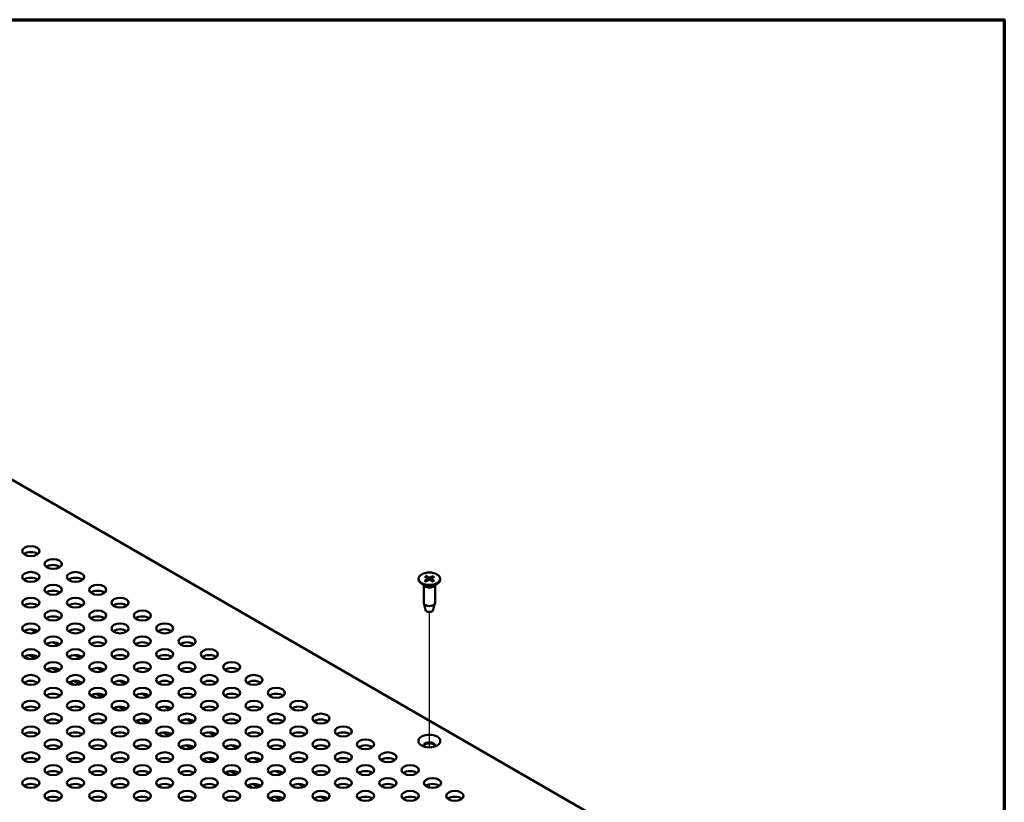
# Model space of a CAD drawing. Header units: millimetres. Extents: x 25 to 1702, y 51 to 1067.
# Tile 18 of 18: x 1479 to 1702, y 890 to 1067. Entities that reach past the tile are written whole.
import ezdxf

# ---------------------------------------------------------------- set-up
doc = ezdxf.new("R2010")
doc.units = ezdxf.units.MM
doc.header["$LTSCALE"] = 2
for name, color, linetype, lineweight in [('Border (ANSI)', 7, 'Continuous', 70), ('Tweak Trail (ANSI)', 7, 'Continuous', 25), ('Visible (ANSI)', 7, 'Continuous', 50)]:
    doc.layers.add(name, color=color, linetype=linetype, lineweight=lineweight)

# ---------------------------------------------------------------- blocks, each defined once
blk = doc.blocks.new('Borders Default Border')
at = {"layer": 'Border (ANSI)', "flags": 128}
blk.add_lwpolyline([(12.7, 25.4), (12.7, 533.4), (850.9, 533.4), (850.9, 25.4), (12.7, 25.4)], dxfattribs=at)

msp = doc.modelspace()

# ---------------------------------------------------------------- linework, layer by layer
at = {"layer": 'Tweak Trail (ANSI)'}
for p, q in [((1571.6742, 902.0449), (1571.6742, 932.6954)), ((1571.6742, 892.9283), (1571.6742, 893.6915))]:
    msp.add_line(p, q, dxfattribs=at)
at = {"layer": 'Visible (ANSI)'}
for p, q in [((1642.696, 867.0989), (1379.3553, 1019.1387)), ((1570.6019, 940.7041), (1571.235, 940.2952)), ((1570.9003, 940.8656), (1571.5661, 940.4743)), ((1572.5194, 940.8353), (1571.8111, 940.4698)), ((1572.7991, 940.663), (1572.1214, 940.2786)), ((1569.2311, 940.2162), (1569.2311, 940.0973)), ((1570.6438, 938.5271), (1569.7076, 939.2604)), ((1570.3941, 938.7227), (1570.3941, 934.766)), ((1570.5494, 939.7694), (1571.2271, 940.1537)), ((1570.8291, 939.597), (1571.5373, 939.9626)), ((1571.2802, 940.2281), (1571.2886, 939.8342)), ((1572.4481, 939.5667), (1571.7824, 939.958)), ((1572.0683, 940.2067), (1572.0595, 939.7951)), ((1572.7466, 939.7282), (1572.1134, 940.1371)), ((1572.7047, 938.5271), (1573.6409, 939.2604)), ((1572.9544, 938.7227), (1572.9544, 934.766)), ((1574.1174, 940.2162), (1574.1174, 940.0973)), ((1570.7802, 933.1435), (1570.4068, 934.6621)), ((1572.5682, 933.1435), (1572.9417, 934.6621)), ((1482.6436, 928.0765), (1481.4469, 928.7674)), ((1487.695, 925.16), (1486.4983, 925.851)), ((1480.0915, 922.6064), (1481.0795, 922.0359)), ((1481.163, 922.921), (1482.4603, 922.172)), ((1492.7464, 922.2436), (1491.5497, 922.9346)), ((1485.1429, 919.6899), (1486.1309, 919.1195)), ((1486.2144, 920.0046), (1487.5117, 919.2556)), ((1497.7978, 919.3272), (1496.6011, 920.0181)), ((1490.1943, 916.7735), (1491.1823, 916.2031)), ((1491.2658, 917.0881), (1492.5631, 916.3392)), ((1502.8492, 916.4108), (1501.6524, 917.1017)), ((1495.2457, 913.8571), (1496.2337, 913.2867)), ((1496.3172, 914.1717), (1497.6145, 913.4227)), ((1507.9006, 913.4943), (1506.7038, 914.1853)), ((1500.2971, 910.9407), (1501.2851, 910.3702)), ((1501.3686, 911.2553), (1502.6659, 910.5063)), ((1512.952, 910.5779), (1511.7552, 911.2689)), ((1505.3485, 908.0242), (1506.3365, 907.4538)), ((1506.42, 908.3389), (1507.7173, 907.5899)), ((1518.0034, 907.6615), (1516.8066, 908.3524)), ((1510.3999, 905.1078), (1511.3879, 904.5374)), ((1511.4714, 905.4224), (1512.7686, 904.6735)), ((1523.0548, 904.7451), (1521.858, 905.436)), ((1515.4513, 902.1914), (1516.4393, 901.621)), ((1516.5228, 902.506), (1517.82, 901.757)), ((1528.1062, 901.8286), (1526.9094, 902.5196)), ((1520.5027, 899.275), (1521.4907, 898.7045)), ((1521.5742, 899.5896), (1522.8714, 898.8406)), ((1533.1576, 898.9122), (1531.9608, 899.6032)), ((1525.5541, 896.3585), (1526.5421, 895.7881)), ((1526.6256, 896.6732), (1527.9228, 895.9242)), ((1538.209, 895.9958), (1537.0122, 896.6867)), ((1531.6769, 893.7567), (1532.9742, 893.0078)), ((1543.2604, 893.0794), (1542.0636, 893.7703)), ((1530.6055, 893.4421), (1531.5935, 892.8717)), ((1535.6568, 890.5257), (1536.6449, 889.9553)), ((1536.7283, 890.8403), (1538.0256, 890.0913)), ((1548.3117, 890.163), (1547.115, 890.8539))]:
    msp.add_line(p, q, dxfattribs=at)
for centre, major_axis in [((1481.4649, 946.4669), (-1.9431, 0)), ((1486.5163, 943.5505), (-1.9431, 0)), ((1481.4649, 940.634), (-1.9431, 0)), ((1491.5677, 940.634), (-1.9431, 0)), ((1571.6742, 940.2162), (-2.4432, 0)), ((1486.5163, 937.7176), (-1.9431, 0)), ((1496.6191, 937.7176), (-1.9431, 0)), ((1481.4649, 934.8012), (-1.9431, 0)), ((1491.5677, 934.8012), (-1.9431, 0)), ((1501.6705, 934.8012), (-1.9431, 0)), ((1486.5163, 931.8848), (-1.9431, 0)), ((1496.6191, 931.8848), (-1.9431, 0)), ((1506.7219, 931.8848), (-1.9431, 0)), ((1481.4649, 928.9683), (-1.9431, 0)), ((1491.5677, 928.9683), (-1.9431, 0)), ((1501.6705, 928.9683), (-1.9431, 0)), ((1511.7733, 928.9683), (-1.9431, 0)), ((1486.5163, 926.0519), (-1.9431, 0)), ((1496.6191, 926.0519), (-1.9431, 0)), ((1506.7219, 926.0519), (-1.9431, 0)), ((1516.8247, 926.0519), (-1.9431, 0)), ((1481.4649, 923.1355), (-1.9431, 0)), ((1491.5677, 923.1355), (-1.9431, 0)), ((1501.6705, 923.1355), (-1.9431, 0)), ((1511.7733, 923.1355), (-1.9431, 0)), ((1521.8761, 923.1355), (-1.9431, 0)), ((1486.5163, 920.2191), (-1.9431, 0)), ((1496.6191, 920.2191), (-1.9431, 0)), ((1506.7219, 920.2191), (-1.9431, 0)), ((1516.8247, 920.2191), (-1.9431, 0)), ((1526.9275, 920.2191), (-1.9431, 0)), ((1481.4649, 917.3026), (-1.9431, 0)), ((1491.5677, 917.3026), (-1.9431, 0)), ((1501.6705, 917.3026), (-1.9431, 0)), ((1511.7733, 917.3026), (-1.9431, 0)), ((1521.8761, 917.3026), (-1.9431, 0)), ((1531.9789, 917.3026), (-1.9431, 0)), ((1486.5163, 914.3862), (-1.9431, 0)), ((1496.6191, 914.3862), (-1.9431, 0)), ((1506.7219, 914.3862), (-1.9431, 0)), ((1516.8247, 914.3862), (-1.9431, 0)), ((1526.9275, 914.3862), (-1.9431, 0)), ((1537.0303, 914.3862), (-1.9431, 0)), ((1481.4649, 911.4698), (-1.9431, 0)), ((1491.5677, 911.4698), (-1.9431, 0)), ((1501.6705, 911.4698), (-1.9431, 0)), ((1511.7733, 911.4698), (-1.9431, 0)), ((1521.8761, 911.4698), (-1.9431, 0)), ((1531.9789, 911.4698), (-1.9431, 0)), ((1542.0816, 911.4698), (-1.9431, 0)), ((1486.5163, 908.5534), (-1.9431, 0)), ((1496.6191, 908.5534), (-1.9431, 0)), ((1506.7219, 908.5534), (-1.9431, 0)), ((1516.8247, 908.5534), (-1.9431, 0)), ((1526.9275, 908.5534), (-1.9431, 0)), ((1537.0303, 908.5534), (-1.9431, 0)), ((1547.133, 908.5534), (-1.9431, 0)), ((1481.4649, 905.6369), (-1.9431, 0)), ((1491.5677, 905.6369), (-1.9431, 0)), ((1501.6705, 905.6369), (-1.9431, 0)), ((1511.7733, 905.6369), (-1.9431, 0)), ((1521.8761, 905.6369), (-1.9431, 0)), ((1531.9789, 905.6369), (-1.9431, 0)), ((1542.0816, 905.6369), (-1.9431, 0)), ((1552.1844, 905.6369), (-1.9431, 0)), ((1571.6742, 903.4738), (-2.475, 0)), ((1486.5163, 902.7205), (-1.9431, 0)), ((1496.6191, 902.7205), (-1.9431, 0)), ((1506.7219, 902.7205), (-1.9431, 0)), ((1516.8247, 902.7205), (-1.9431, 0)), ((1526.9275, 902.7205), (-1.9431, 0)), ((1537.0303, 902.7205), (-1.9431, 0)), ((1547.133, 902.7205), (-1.9431, 0)), ((1557.2358, 902.7205), (-1.9431, 0)), ((1481.4649, 899.8041), (-1.9431, 0)), ((1491.5677, 899.8041), (-1.9431, 0)), ((1501.6705, 899.8041), (-1.9431, 0)), ((1511.7733, 899.8041), (-1.9431, 0)), ((1521.8761, 899.8041), (-1.9431, 0)), ((1531.9789, 899.8041), (-1.9431, 0)), ((1542.0816, 899.8041), (-1.9431, 0)), ((1552.1844, 899.8041), (-1.9431, 0)), ((1562.2872, 899.8041), (-1.9431, 0)), ((1486.5163, 896.8877), (-1.9431, 0)), ((1496.6191, 896.8877), (-1.9431, 0)), ((1506.7219, 896.8877), (-1.9431, 0)), ((1516.8247, 896.8877), (-1.9431, 0)), ((1526.9275, 896.8877), (-1.9431, 0)), ((1537.0303, 896.8877), (-1.9431, 0)), ((1547.133, 896.8877), (-1.9431, 0)), ((1557.2358, 896.8877), (-1.9431, 0)), ((1567.3386, 896.8877), (-1.9431, 0)), ((1481.4649, 893.9712), (-1.9431, 0)), ((1491.5677, 893.9712), (-1.9431, 0)), ((1501.6705, 893.9712), (-1.9431, 0)), ((1511.7733, 893.9712), (-1.9431, 0)), ((1521.8761, 893.9712), (-1.9431, 0)), ((1531.9789, 893.9712), (-1.9431, 0)), ((1542.0816, 893.9712), (-1.9431, 0)), ((1552.1844, 893.9712), (-1.9431, 0)), ((1562.2872, 893.9712), (-1.9431, 0)), ((1572.39, 893.9712), (-1.9431, 0)), ((1486.5163, 891.0548), (-1.9431, 0)), ((1496.6191, 891.0548), (-1.9431, 0)), ((1506.7219, 891.0548), (-1.9431, 0)), ((1516.8247, 891.0548), (-1.9431, 0)), ((1526.9275, 891.0548), (-1.9431, 0)), ((1537.0303, 891.0548), (-1.9431, 0)), ((1547.133, 891.0548), (-1.9431, 0)), ((1557.2358, 891.0548), (-1.9431, 0)), ((1567.3386, 891.0548), (-1.9431, 0)), ((1577.4414, 891.0548), (-1.9431, 0))]:
    msp.add_ellipse(centre, major_axis=major_axis, ratio=0.57735027, dxfattribs=at)
for centre, major_axis, start_param, end_param in [((1481.4649, 945.1442), (-1.9431, 0), 3.77206775, 5.65271021), ((1486.5163, 942.2277), (-1.9431, 0), 3.77206775, 5.65271021), ((1481.4649, 939.3113), (-1.9431, 0), 3.77206775, 5.65271021), ((1491.5677, 939.3113), (-1.9431, 0), 3.77206775, 5.65271021), ((1571.6928, 940.5462), (0.1776, 0), 3.91809855, 5.44183459), ((1571.6742, 940.0973), (2.4432, 0), 3.14159265, 6.28318531), ((1571.6742, 938.9656), (-1.2802, 0), 0.6351932, 2.50639946), ((1571.1026, 940.2269), (0.1776, 0), 5.48889487, 7.01263092), ((1571.6557, 939.8862), (-0.1776, 0), 3.91809855, 5.44183459), ((1572.2458, 940.2055), (-0.1776, 0), 5.48889487, 7.01263092), ((1486.5163, 936.3949), (-1.9431, 0), 3.77206775, 5.65271021), ((1496.6191, 936.3949), (-1.9431, 0), 3.77206775, 5.65271021), ((1481.4649, 933.4785), (-1.9431, 0), 3.77206775, 5.65271021), ((1491.5677, 933.4785), (-1.9431, 0), 3.77206775, 5.65271021), ((1501.6705, 933.4785), (-1.9431, 0), 3.77206775, 5.65271021), ((1571.6742, 934.766), (1.2802, 0), 3.14159265, 6.28318531), ((1486.5163, 930.562), (-1.9431, 0), 3.77206775, 5.65271021), ((1496.6191, 930.562), (-1.9431, 0), 3.77206775, 5.65271021), ((1506.7219, 930.562), (-1.9431, 0), 3.77206775, 5.65271021), ((1571.6742, 933.2168), (-0.903, 0), 0.14103652, 3.00055613), ((1481.4649, 927.6456), (-1.9431, 0), 3.77206775, 5.65271021), ((1491.5677, 927.6456), (-1.9431, 0), 3.77206775, 5.65271021), ((1501.6705, 927.6456), (-1.9431, 0), 3.77206775, 5.65271021), ((1511.7733, 927.6456), (-1.9431, 0), 3.77206775, 5.65271021), ((1486.5163, 924.7292), (-1.9431, 0), 3.77206775, 5.65271021), ((1496.6191, 924.7292), (-1.9431, 0), 3.77206775, 5.65271021), ((1506.7219, 924.7292), (-1.9431, 0), 3.77206775, 5.65271021), ((1516.8247, 924.7292), (-1.9431, 0), 3.77206775, 5.65271021), ((1481.4649, 921.8128), (-1.9431, 0), 3.77206775, 5.65271021), ((1491.5677, 921.8128), (-1.9431, 0), 3.77206775, 5.65271021), ((1501.6705, 921.8128), (-1.9431, 0), 3.77206775, 5.65271021), ((1511.7733, 921.8128), (-1.9431, 0), 3.77206775, 5.65271021), ((1521.8761, 921.8128), (-1.9431, 0), 3.77206775, 5.65271021), ((1486.5163, 918.8963), (-1.9431, 0), 3.77206775, 5.65271021), ((1496.6191, 918.8963), (-1.9431, 0), 3.77206775, 5.65271021), ((1506.7219, 918.8963), (-1.9431, 0), 3.77206775, 5.65271021), ((1516.8247, 918.8963), (-1.9431, 0), 3.77206775, 5.65271021), ((1526.9275, 918.8963), (-1.9431, 0), 3.77206775, 5.65271021), ((1481.4649, 915.9799), (-1.9431, 0), 3.77206775, 5.65271021), ((1491.5677, 915.9799), (-1.9431, 0), 3.77206775, 5.65271021), ((1501.6705, 915.9799), (-1.9431, 0), 3.77206775, 5.65271021), ((1511.7733, 915.9799), (-1.9431, 0), 3.77206775, 5.65271021), ((1521.8761, 915.9799), (-1.9431, 0), 3.77206775, 5.65271021), ((1531.9789, 915.9799), (-1.9431, 0), 3.77206775, 5.65271021), ((1486.5163, 913.0635), (-1.9431, 0), 3.77206775, 5.65271021), ((1496.6191, 913.0635), (-1.9431, 0), 3.77206775, 5.65271021), ((1506.7219, 913.0635), (-1.9431, 0), 3.77206775, 5.65271021), ((1516.8247, 913.0635), (-1.9431, 0), 3.77206775, 5.65271021), ((1526.9275, 913.0635), (-1.9431, 0), 3.77206775, 5.65271021), ((1537.0303, 913.0635), (-1.9431, 0), 3.77206775, 5.65271021), ((1481.4649, 910.1471), (-1.9431, 0), 3.77206775, 5.65271021), ((1491.5677, 910.1471), (-1.9431, 0), 3.77206775, 5.65271021), ((1501.6705, 910.1471), (-1.9431, 0), 3.77206775, 5.65271021), ((1511.7733, 910.1471), (-1.9431, 0), 3.77206775, 5.65271021), ((1521.8761, 910.1471), (-1.9431, 0), 3.77206775, 5.65271021), ((1531.9789, 910.1471), (-1.9431, 0), 3.77206775, 5.65271021), ((1542.0816, 910.1471), (-1.9431, 0), 3.77206775, 5.65271021), ((1486.5163, 907.2306), (-1.9431, 0), 3.77206775, 5.65271021), ((1496.6191, 907.2306), (-1.9431, 0), 3.77206775, 5.65271021), ((1506.7219, 907.2306), (-1.9431, 0), 3.77206775, 5.65271021), ((1516.8247, 907.2306), (-1.9431, 0), 3.77206775, 5.65271021), ((1526.9275, 907.2306), (-1.9431, 0), 3.77206775, 5.65271021), ((1537.0303, 907.2306), (-1.9431, 0), 3.77206775, 5.65271021), ((1547.133, 907.2306), (-1.9431, 0), 3.77206775, 5.65271021), ((1481.4649, 904.3142), (-1.9431, 0), 3.77206775, 5.65271021), ((1491.5677, 904.3142), (-1.9431, 0), 3.77206775, 5.65271021), ((1501.6705, 904.3142), (-1.9431, 0), 3.77206775, 5.65271021), ((1511.7733, 904.3142), (-1.9431, 0), 3.77206775, 5.65271021), ((1521.8761, 904.3142), (-1.9431, 0), 3.77206775, 5.65271021), ((1531.9789, 904.3142), (-1.9431, 0), 3.77206775, 5.65271021), ((1542.0816, 904.3142), (-1.9431, 0), 3.77206775, 5.65271021), ((1552.1844, 904.3142), (-1.9431, 0), 3.77206775, 5.65271021), ((1571.6742, 902.4171), (1.35, 0), 6.08903434, 9.61892893), ((1571.6742, 902.1511), (1.35, 0), 0.17150661, 2.97008604), ((1486.5163, 901.3978), (-1.9431, 0), 3.77206775, 5.65271021), ((1496.6191, 901.3978), (-1.9431, 0), 3.77206775, 5.65271021), ((1506.7219, 901.3978), (-1.9431, 0), 3.77206775, 5.65271021), ((1516.8247, 901.3978), (-1.9431, 0), 3.77206775, 5.65271021), ((1526.9275, 901.3978), (-1.9431, 0), 3.77206775, 5.65271021), ((1537.0303, 901.3978), (-1.9431, 0), 3.77206775, 5.65271021), ((1547.133, 901.3978), (-1.9431, 0), 3.77206775, 5.65271021), ((1557.2358, 901.3978), (-1.9431, 0), 3.77206775, 5.65271021), ((1481.4649, 898.4814), (-1.9431, 0), 3.77206775, 5.65271021), ((1491.5677, 898.4814), (-1.9431, 0), 3.77206775, 5.65271021), ((1501.6705, 898.4814), (-1.9431, 0), 3.77206775, 5.65271021), ((1511.7733, 898.4814), (-1.9431, 0), 3.77206775, 5.65271021), ((1521.8761, 898.4814), (-1.9431, 0), 3.77206775, 5.65271021), ((1531.9789, 898.4814), (-1.9431, 0), 3.77206775, 5.65271021), ((1542.0816, 898.4814), (-1.9431, 0), 3.77206775, 5.65271021), ((1552.1844, 898.4814), (-1.9431, 0), 3.77206775, 5.65271021), ((1562.2872, 898.4814), (-1.9431, 0), 3.77206775, 5.65271021), ((1486.5163, 895.5649), (-1.9431, 0), 3.77206775, 5.65271021), ((1496.6191, 895.5649), (-1.9431, 0), 3.77206775, 5.65271021), ((1506.7219, 895.5649), (-1.9431, 0), 3.77206775, 5.65271021), ((1516.8247, 895.5649), (-1.9431, 0), 3.77206775, 5.65271021), ((1526.9275, 895.5649), (-1.9431, 0), 3.77206775, 5.65271021), ((1537.0303, 895.5649), (-1.9431, 0), 3.77206775, 5.65271021), ((1547.133, 895.5649), (-1.9431, 0), 3.77206775, 5.65271021), ((1557.2358, 895.5649), (-1.9431, 0), 3.77206775, 5.65271021), ((1567.3386, 895.5649), (-1.9431, 0), 3.77206775, 5.65271021), ((1481.4649, 892.6485), (-1.9431, 0), 3.77206775, 5.65271021), ((1491.5677, 892.6485), (-1.9431, 0), 3.77206775, 5.65271021), ((1501.6705, 892.6485), (-1.9431, 0), 3.77206775, 5.65271021), ((1511.7733, 892.6485), (-1.9431, 0), 3.77206775, 5.65271021), ((1521.8761, 892.6485), (-1.9431, 0), 3.77206775, 5.65271021), ((1531.9789, 892.6485), (-1.9431, 0), 3.77206775, 5.65271021), ((1542.0816, 892.6485), (-1.9431, 0), 3.77206775, 5.65271021), ((1552.1844, 892.6485), (-1.9431, 0), 3.77206775, 5.65271021), ((1562.2872, 892.6485), (-1.9431, 0), 3.77206775, 5.65271021), ((1572.39, 892.6485), (-1.9431, 0), 3.77206775, 5.65271021), ((1486.5163, 889.7321), (-1.9431, 0), 3.77206775, 5.65271021), ((1496.6191, 889.7321), (-1.9431, 0), 3.77206775, 5.65271021), ((1506.7219, 889.7321), (-1.9431, 0), 3.77206775, 5.65271021), ((1516.8247, 889.7321), (-1.9431, 0), 3.77206775, 5.65271021), ((1526.9275, 889.7321), (-1.9431, 0), 3.77206775, 5.65271021), ((1537.0303, 889.7321), (-1.9431, 0), 3.77206775, 5.65271021), ((1547.133, 889.7321), (-1.9431, 0), 3.77206775, 5.65271021), ((1557.2358, 889.7321), (-1.9431, 0), 3.77206775, 5.65271021), ((1567.3386, 889.7321), (-1.9431, 0), 3.77206775, 5.65271021), ((1577.4414, 889.7321), (-1.9431, 0), 3.77206775, 5.65271021)]:
    msp.add_ellipse(centre, major_axis=major_axis, ratio=0.57735027, start_param=start_param, end_param=end_param, dxfattribs=at)
for points, knots in [([(1570.9003, 940.8656), (1570.9076, 940.8614), (1570.9161, 940.8543), (1570.9294, 940.84), (1570.9365, 940.8302), (1570.9456, 940.814), (1570.9494, 940.8053), (1570.9521, 940.7973)], [0.01365395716, 0.01365395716, 0.01365395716, 0.01365395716, 0.01710884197, 0.01710884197, 0.0205337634, 0.0205337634, 0.02328385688, 0.02328385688, 0.02328385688, 0.02328385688]), ([(1572.4642, 940.769), (1572.4671, 940.7769), (1572.4712, 940.7855), (1572.4809, 940.8013), (1572.4885, 940.8108), (1572.5026, 940.8246), (1572.5117, 940.8313), (1572.5194, 940.8353)], [0.03129953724, 0.03129953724, 0.03129953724, 0.03129953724, 0.03404963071, 0.03404963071, 0.03747455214, 0.03747455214, 0.04092943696, 0.04092943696, 0.04092943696, 0.04092943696]), ([(1570.5494, 939.7694), (1570.5567, 939.7736), (1570.5655, 939.7765), (1570.5792, 939.7778), (1570.5866, 939.7763), (1570.5934, 939.7725), (1570.595, 939.7714), (1570.5964, 939.7701)], [0.01365395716, 0.01365395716, 0.01365395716, 0.01365395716, 0.01710884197, 0.01710884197, 0.0205337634, 0.0205337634, 0.02152607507, 0.02152607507, 0.02152607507, 0.02152607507]), ([(1570.853, 939.6094), (1570.8376, 939.6166), (1570.8224, 939.624), (1570.7873, 939.6419), (1570.7676, 939.6526), (1570.7296, 939.6746), (1570.7113, 939.6859), (1570.676, 939.7091), (1570.659, 939.721), (1570.6266, 939.7452), (1570.6111, 939.7576), (1570.5964, 939.7701)], [1.430463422, 1.430463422, 1.430463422, 1.430463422, 1.476576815, 1.476576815, 1.539794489, 1.539794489, 1.603012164, 1.603012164, 1.666229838, 1.666229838, 1.729447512, 1.729447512, 1.729447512, 1.729447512]), ([(1572.7042, 939.732), (1572.6879, 939.7199), (1572.671, 939.7081), (1572.6357, 939.6849), (1572.6173, 939.6737), (1572.5792, 939.6517), (1572.5596, 939.641), (1572.519, 939.6204), (1572.498, 939.6104), (1572.4602, 939.5935), (1572.4434, 939.5864), (1572.4264, 939.5795)], [6.124824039, 6.124824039, 6.124824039, 6.124824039, 6.187946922, 6.187946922, 6.251069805, 6.251069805, 6.314192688, 6.314192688, 6.377315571, 6.377315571, 6.425409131, 6.425409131, 6.425409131, 6.425409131]), ([(1572.7042, 939.732), (1572.705, 939.7326), (1572.7059, 939.7332), (1572.7117, 939.7365), (1572.7187, 939.7377), (1572.7315, 939.736), (1572.7397, 939.7327), (1572.7466, 939.7282)], [0.03343884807, 0.03343884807, 0.03343884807, 0.03343884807, 0.03404963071, 0.03404963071, 0.03747455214, 0.03747455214, 0.04092943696, 0.04092943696, 0.04092943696, 0.04092943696])]:
    msp.add_open_spline(points, degree=3, knots=knots, dxfattribs=at)
for points, weights in [([(1571.0865, 940.3911), (1571.0249, 940.5771), (1570.9521, 940.7973)], [1.02477772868, 1.01744470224, 1.00306837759]), ([(1572.4642, 940.769), (1572.3927, 940.5689), (1572.3312, 940.3976)], [1.00306837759, 1.01628500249, 1.02354882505])]:
    msp.add_rational_spline(points, weights, degree=2, dxfattribs=at)

# ---------------------------------------------------------------- block references
at = {"xscale": 2, "yscale": 2, "zscale": 2}
msp.add_blockref('Borders Default Border', (0, 0), dxfattribs=at)

doc.saveas('drawing.dxf')
